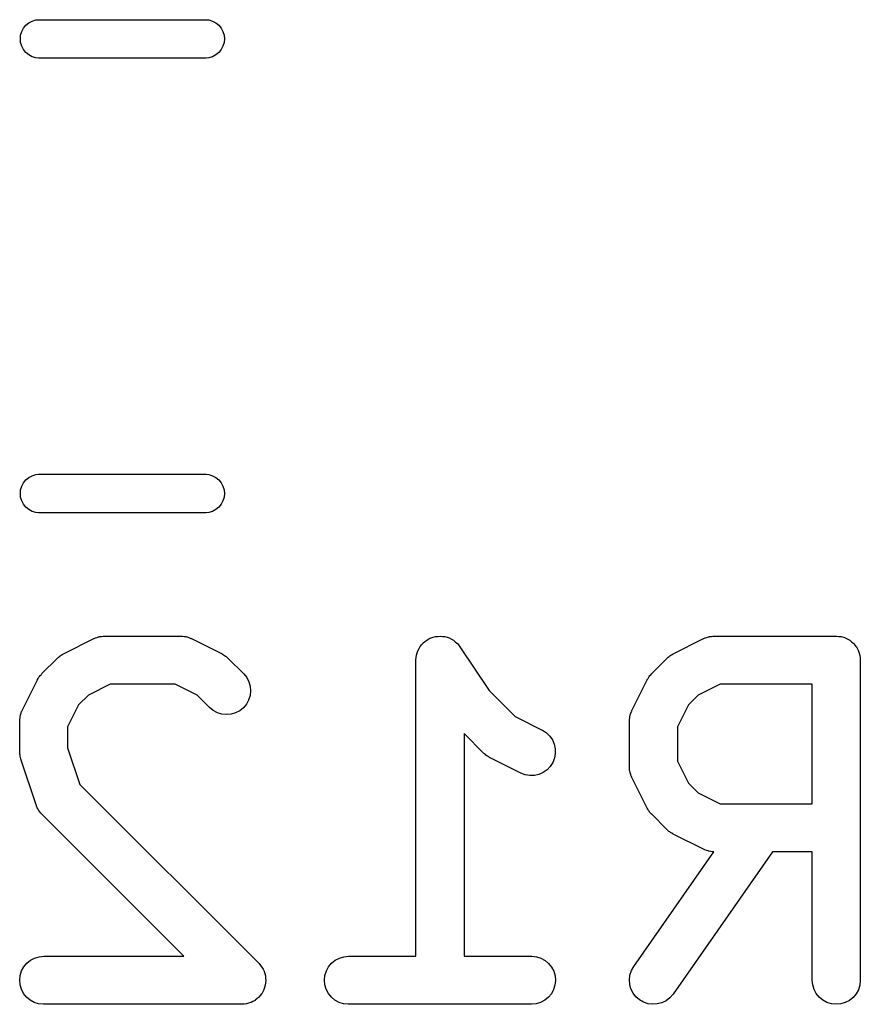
# Model space of a CAD drawing. Extents: x 0.77 to 5.19, y -2.29 to -0.61.
# Tile 25 of 41: x 2.34 to 2.44, y -0.84 to -0.72. Entities that reach past the tile are written whole.
import ezdxf

# ---------------------------------------------------------------- set-up
doc = ezdxf.new("R2010")
doc.units = 0
doc.header["$MEASUREMENT"] = 0
doc.layers.add('BLACK', color=7, linetype='CONTINUOUS')

msp = doc.modelspace()

# ---------------------------------------------------------------- linework, layer by layer
at = {"layer": 'BLACK', "linetype": 'CONTINUOUS'}
for p, q in [((2.33785, -0.720729), (2.33814, -0.720369)), ((2.33814, -0.720369), (2.3385, -0.720074)), ((2.3385, -0.720074), (2.33891, -0.719854)), ((2.33891, -0.719854), (2.33936, -0.719719)), ((2.33936, -0.719719), (2.3397, -0.719685)), ((2.3397, -0.719685), (2.3603, -0.719685)), ((2.3603, -0.719685), (2.36064, -0.719719)), ((2.36064, -0.719719), (2.36109, -0.719854)), ((2.36109, -0.719854), (2.3615, -0.720074)), ((2.3615, -0.720074), (2.36186, -0.720369)), ((2.36186, -0.720369), (2.36215, -0.720729)), ((2.33745, -0.722047), (2.33749, -0.721584)), ((2.33749, -0.721584), (2.33763, -0.721139)), ((2.33763, -0.721139), (2.33785, -0.720729)), ((2.36215, -0.720729), (2.36237, -0.721139)), ((2.36237, -0.721139), (2.36251, -0.721584)), ((2.36251, -0.721584), (2.36255, -0.722047)), ((2.33749, -0.72251), (2.33745, -0.722047)), ((2.33763, -0.722956), (2.33749, -0.72251)), ((2.36251, -0.72251), (2.36237, -0.722956)), ((2.36255, -0.722047), (2.36251, -0.72251)), ((2.33785, -0.723366), (2.33763, -0.722956)), ((2.33814, -0.723726), (2.33785, -0.723366)), ((2.3385, -0.724021), (2.33814, -0.723726)), ((2.33891, -0.72424), (2.3385, -0.724021)), ((2.3615, -0.724021), (2.36109, -0.72424)), ((2.36186, -0.723726), (2.3615, -0.724021)), ((2.36215, -0.723366), (2.36186, -0.723726)), ((2.36237, -0.722956), (2.36215, -0.723366)), ((2.33936, -0.724375), (2.33891, -0.72424)), ((2.3397, -0.724409), (2.33936, -0.724375)), ((2.3603, -0.724409), (2.3397, -0.724409)), ((2.36064, -0.724375), (2.3603, -0.724409)), ((2.36109, -0.72424), (2.36064, -0.724375)), ((2.33814, -0.776274), (2.3385, -0.775979)), ((2.3385, -0.775979), (2.33891, -0.77576)), ((2.33891, -0.77576), (2.33936, -0.775625)), ((2.33936, -0.775625), (2.3397, -0.775591)), ((2.3397, -0.775591), (2.3603, -0.775591)), ((2.3603, -0.775591), (2.36064, -0.775625)), ((2.36064, -0.775625), (2.36109, -0.77576)), ((2.36109, -0.77576), (2.3615, -0.775979)), ((2.3615, -0.775979), (2.36186, -0.776274)), ((2.33749, -0.77749), (2.33763, -0.777044)), ((2.33763, -0.777044), (2.33785, -0.776634)), ((2.33785, -0.776634), (2.33814, -0.776274)), ((2.36186, -0.776274), (2.36215, -0.776634)), ((2.36215, -0.776634), (2.36237, -0.777044)), ((2.36237, -0.777044), (2.36251, -0.77749)), ((2.33745, -0.777953), (2.33749, -0.77749)), ((2.33749, -0.778416), (2.33745, -0.777953)), ((2.33763, -0.778861), (2.33749, -0.778416)), ((2.36251, -0.778416), (2.36237, -0.778861)), ((2.36251, -0.77749), (2.36255, -0.777953)), ((2.36255, -0.777953), (2.36251, -0.778416)), ((2.33785, -0.779271), (2.33763, -0.778861)), ((2.33814, -0.779631), (2.33785, -0.779271)), ((2.3385, -0.779926), (2.33814, -0.779631)), ((2.36186, -0.779631), (2.3615, -0.779926)), ((2.36215, -0.779271), (2.36186, -0.779631)), ((2.36237, -0.778861), (2.36215, -0.779271)), ((2.33891, -0.780146), (2.3385, -0.779926)), ((2.33936, -0.780281), (2.33891, -0.780146)), ((2.3397, -0.780315), (2.33936, -0.780281)), ((2.3603, -0.780315), (2.3397, -0.780315)), ((2.36064, -0.780281), (2.3603, -0.780315)), ((2.36109, -0.780146), (2.36064, -0.780281)), ((2.3615, -0.779926), (2.36109, -0.780146)), ((2.34275, -0.797674), (2.3465, -0.795799)), ((2.3465, -0.795799), (2.34653, -0.795781)), ((2.34653, -0.795781), (2.34662, -0.795751)), ((2.34662, -0.795751), (2.34669, -0.79571)), ((2.34669, -0.79571), (2.34689, -0.795652)), ((2.34689, -0.795652), (2.34708, -0.795582)), ((2.34708, -0.795582), (2.34716, -0.795569)), ((2.34716, -0.795569), (2.34724, -0.795544)), ((2.34724, -0.795544), (2.34745, -0.795524)), ((2.34745, -0.795524), (2.34764, -0.795492)), ((2.34764, -0.795492), (2.34773, -0.795496)), ((2.34773, -0.795496), (2.34782, -0.795487)), ((2.34782, -0.795487), (2.35719, -0.795487)), ((2.35719, -0.795487), (2.35723, -0.795488)), ((2.35723, -0.795488), (2.35732, -0.795497)), ((2.35732, -0.795497), (2.35741, -0.795495)), ((2.35741, -0.795495), (2.35761, -0.795529)), ((2.35761, -0.795529), (2.35781, -0.795552)), ((2.35781, -0.795552), (2.35789, -0.795578)), ((2.35789, -0.795578), (2.35797, -0.795593)), ((2.35797, -0.795593), (2.35816, -0.795665)), ((2.35816, -0.795665), (2.35835, -0.795726)), ((2.35835, -0.795726), (2.35843, -0.795768)), ((2.35843, -0.795768), (2.35851, -0.795799)), ((2.35851, -0.795799), (2.36226, -0.797674)), ((2.38663, -0.796772), (2.38681, -0.796553)), ((2.38681, -0.796553), (2.38699, -0.796334)), ((2.38699, -0.796334), (2.387, -0.796332)), ((2.387, -0.796331), (2.38722, -0.796155)), ((2.387, -0.796332), (2.387, -0.796331)), ((2.38722, -0.796155), (2.38744, -0.795972)), ((2.38744, -0.795971), (2.38745, -0.795969)), ((2.38744, -0.795972), (2.38744, -0.795971)), ((2.38745, -0.795969), (2.38769, -0.795839)), ((2.38769, -0.795839), (2.38795, -0.795704)), ((2.38795, -0.795703), (2.38796, -0.795702)), ((2.38795, -0.795704), (2.38795, -0.795703)), ((2.38796, -0.795702), (2.38823, -0.795622)), ((2.38823, -0.795622), (2.3885, -0.795541)), ((2.3885, -0.795541), (2.38851, -0.79554)), ((2.38851, -0.79554), (2.38879, -0.795514)), ((2.38851, -0.79554), (2.38851, -0.79554)), ((2.38879, -0.795514), (2.38908, -0.795487)), ((2.38908, -0.795488), (2.38908, -0.795487)), ((2.38908, -0.795487), (2.38936, -0.795517)), ((2.38908, -0.795487), (2.38908, -0.795488)), ((2.38936, -0.795517), (2.38965, -0.795547)), ((2.38965, -0.795547), (2.38965, -0.795547)), ((2.38965, -0.795547), (2.38966, -0.795548)), ((2.38966, -0.795548), (2.38993, -0.795634)), ((2.38993, -0.795634), (2.3902, -0.795716)), ((2.3902, -0.795716), (2.3902, -0.795717)), ((2.3902, -0.795717), (2.39021, -0.795718)), ((2.39021, -0.795718), (2.39046, -0.795856)), ((2.39046, -0.795856), (2.39071, -0.79599)), ((2.39071, -0.79599), (2.39071, -0.795991)), ((2.39071, -0.795991), (2.39071, -0.795992)), ((2.39071, -0.795992), (2.39093, -0.796172)), ((2.39093, -0.796172), (2.39115, -0.796356)), ((2.39115, -0.796356), (2.39116, -0.796358)), ((2.39116, -0.796358), (2.39116, -0.79636)), ((2.39116, -0.79636), (2.39133, -0.796576)), ((2.39133, -0.796576), (2.39152, -0.796802)), ((2.41774, -0.797674), (2.42149, -0.795799)), ((2.42149, -0.795799), (2.42152, -0.795781)), ((2.42152, -0.795781), (2.42161, -0.795751)), ((2.42161, -0.795751), (2.42168, -0.79571)), ((2.42168, -0.79571), (2.42188, -0.795652)), ((2.42188, -0.795652), (2.42207, -0.795582)), ((2.42207, -0.795582), (2.42215, -0.795569)), ((2.42215, -0.795569), (2.42223, -0.795544)), ((2.42223, -0.795544), (2.42244, -0.795524)), ((2.42244, -0.795524), (2.42264, -0.795492)), ((2.42264, -0.795492), (2.42272, -0.795496)), ((2.42272, -0.795496), (2.42281, -0.795487)), ((2.42281, -0.795487), (2.43781, -0.795487)), ((2.43781, -0.795487), (2.43783, -0.795488)), ((2.43783, -0.795488), (2.43783, -0.795487)), ((2.43783, -0.795487), (2.43783, -0.795488)), ((2.43783, -0.795488), (2.43785, -0.795488)), ((2.43785, -0.795488), (2.43813, -0.795519)), ((2.43813, -0.795519), (2.4384, -0.795548)), ((2.4384, -0.795548), (2.43841, -0.795551)), ((2.43841, -0.795551), (2.43842, -0.795552)), ((2.43842, -0.795552), (2.43868, -0.795636)), ((2.43868, -0.795636), (2.43895, -0.795718)), ((2.43895, -0.795718), (2.43896, -0.795723)), ((2.43896, -0.795723), (2.43897, -0.795726)), ((2.43897, -0.795726), (2.43921, -0.795861)), ((2.43921, -0.795861), (2.43946, -0.795992)), ((2.43946, -0.795992), (2.43947, -0.795999)), ((2.43947, -0.795999), (2.43947, -0.796004)), ((2.43947, -0.796004), (2.43969, -0.796183)), ((2.43969, -0.796183), (2.4399, -0.79636)), ((2.4399, -0.79636), (2.43991, -0.796368)), ((2.43991, -0.796368), (2.43992, -0.796374)), ((2.43992, -0.796374), (2.44009, -0.796589)), ((2.44009, -0.796589), (2.44027, -0.796806)), ((2.34236, -0.797915), (2.34246, -0.797839)), ((2.34246, -0.797839), (2.34261, -0.797762)), ((2.34261, -0.797762), (2.34275, -0.797674)), ((2.36226, -0.797674), (2.3623, -0.797693)), ((2.3623, -0.797693), (2.36244, -0.797783)), ((2.36244, -0.797783), (2.36258, -0.797861)), ((2.36258, -0.797861), (2.36268, -0.797939)), ((2.38614, -0.798117), (2.38617, -0.797831)), ((2.38617, -0.797826), (2.38626, -0.797544)), ((2.38617, -0.797829), (2.38617, -0.797826)), ((2.38617, -0.797831), (2.38617, -0.797829)), ((2.38626, -0.797544), (2.38635, -0.797281)), ((2.38635, -0.797277), (2.38649, -0.797017)), ((2.38635, -0.797279), (2.38635, -0.797277)), ((2.38635, -0.797281), (2.38635, -0.797279)), ((2.38649, -0.797017), (2.38662, -0.796776)), ((2.38662, -0.796776), (2.38663, -0.796774)), ((2.38663, -0.796774), (2.38663, -0.796772)), ((2.39152, -0.796802), (2.39511, -0.802183)), ((2.41735, -0.797915), (2.41745, -0.797839)), ((2.41745, -0.797839), (2.4176, -0.797762)), ((2.4176, -0.797762), (2.41774, -0.797674)), ((2.44027, -0.796806), (2.44027, -0.796815)), ((2.44027, -0.796815), (2.44028, -0.796823)), ((2.44028, -0.796823), (2.44041, -0.797069)), ((2.44041, -0.797069), (2.44054, -0.797315)), ((2.44054, -0.797315), (2.44054, -0.797325)), ((2.44054, -0.797325), (2.44054, -0.797334)), ((2.44054, -0.797334), (2.44062, -0.797601)), ((2.44062, -0.797601), (2.4407, -0.797867)), ((2.4407, -0.797867), (2.4407, -0.797877)), ((2.4407, -0.797877), (2.44071, -0.797887)), ((2.44071, -0.797887), (2.44073, -0.798162)), ((2.34011, -0.800102), (2.34198, -0.798227)), ((2.34198, -0.798227), (2.34201, -0.798198)), ((2.34201, -0.798198), (2.34214, -0.798095)), ((2.34214, -0.798095), (2.34226, -0.797981)), ((2.34226, -0.797981), (2.34236, -0.797915)), ((2.36268, -0.797939), (2.36278, -0.798006)), ((2.36278, -0.798006), (2.3629, -0.798122)), ((2.3629, -0.798122), (2.36303, -0.798227)), ((2.36303, -0.798227), (2.3649, -0.800102)), ((2.38611, -0.798399), (2.38614, -0.798117)), ((2.38611, -0.798403), (2.38611, -0.798399)), ((2.38611, -0.798404), (2.38611, -0.798403)), ((2.38611, -0.79844), (2.38611, -0.798404)), ((2.38611, -0.798404), (2.38611, -0.798404)), ((2.38611, -0.834857), (2.38611, -0.79844)), ((2.4151, -0.800102), (2.41697, -0.798227)), ((2.41697, -0.798227), (2.417, -0.798198)), ((2.417, -0.798198), (2.41713, -0.798095)), ((2.41713, -0.798095), (2.41725, -0.797981)), ((2.41725, -0.797981), (2.41735, -0.797915)), ((2.44073, -0.798162), (2.44076, -0.79844)), ((2.44076, -0.79844), (2.44076, -0.83781)), ((2.33988, -0.800349), (2.34, -0.80023)), ((2.34, -0.80023), (2.34011, -0.800102)), ((2.3649, -0.800102), (2.36493, -0.800131)), ((2.36493, -0.800131), (2.36529, -0.800582)), ((2.41488, -0.800349), (2.41499, -0.80023)), ((2.41499, -0.80023), (2.4151, -0.800102)), ((2.33768, -0.804619), (2.33955, -0.800869)), ((2.33955, -0.800869), (2.33957, -0.800832)), ((2.33957, -0.800832), (2.33966, -0.800693)), ((2.33966, -0.800693), (2.33974, -0.800547)), ((2.33974, -0.800547), (2.33982, -0.800452)), ((2.33982, -0.800452), (2.33988, -0.800349)), ((2.34851, -0.801393), (2.34582, -0.802742)), ((2.35649, -0.801393), (2.34851, -0.801393)), ((2.35919, -0.802742), (2.35649, -0.801393)), ((2.36529, -0.800582), (2.36556, -0.801093)), ((2.36556, -0.801093), (2.36572, -0.801647)), ((2.41267, -0.804619), (2.41454, -0.800869)), ((2.41454, -0.800869), (2.41456, -0.800832)), ((2.41456, -0.800832), (2.41465, -0.800693)), ((2.41465, -0.800693), (2.41473, -0.800547)), ((2.41473, -0.800547), (2.41481, -0.800452)), ((2.41481, -0.800452), (2.41488, -0.800349)), ((2.42351, -0.801393), (2.42081, -0.802742)), ((2.43485, -0.801393), (2.42351, -0.801393)), ((2.43485, -0.81611), (2.43485, -0.801393)), ((2.34582, -0.802742), (2.34462, -0.803939)), ((2.36073, -0.804278), (2.35919, -0.802742)), ((2.36577, -0.802221), (2.36571, -0.802794)), ((2.36572, -0.801647), (2.36577, -0.802221)), ((2.39511, -0.802183), (2.39831, -0.805387)), ((2.42081, -0.802742), (2.41961, -0.803939)), ((2.34462, -0.803939), (2.34327, -0.806636)), ((2.36526, -0.803849), (2.36489, -0.804292)), ((2.36553, -0.803343), (2.36526, -0.803849)), ((2.36571, -0.802794), (2.36553, -0.803343)), ((2.41961, -0.803939), (2.41826, -0.806636)), ((2.33746, -0.805243), (2.33747, -0.805157)), ((2.33747, -0.805157), (2.33754, -0.804968)), ((2.33754, -0.804968), (2.3376, -0.804776)), ((2.3376, -0.804776), (2.33765, -0.8047)), ((2.33765, -0.8047), (2.33768, -0.804619)), ((2.36117, -0.804643), (2.36073, -0.804278)), ((2.36168, -0.804916), (2.36117, -0.804643)), ((2.36223, -0.805084), (2.36168, -0.804916)), ((2.36281, -0.805142), (2.36223, -0.805084)), ((2.36338, -0.805088), (2.36281, -0.805142)), ((2.36393, -0.804924), (2.36338, -0.805088)), ((2.36444, -0.804655), (2.36393, -0.804924)), ((2.36489, -0.804292), (2.36444, -0.804655)), ((2.41245, -0.805243), (2.41246, -0.805157)), ((2.41246, -0.805157), (2.41253, -0.804968)), ((2.41253, -0.804968), (2.4126, -0.804776)), ((2.4126, -0.804776), (2.41264, -0.8047)), ((2.41264, -0.8047), (2.41267, -0.804619)), ((2.33737, -0.805725), (2.33741, -0.805526)), ((2.33738, -0.805812), (2.33737, -0.805725)), ((2.33737, -0.805898), (2.33738, -0.805812)), ((2.33737, -0.805939), (2.33737, -0.805898)), ((2.33737, -0.809689), (2.33737, -0.805939)), ((2.33741, -0.805526), (2.33743, -0.805325)), ((2.33743, -0.805325), (2.33746, -0.805243)), ((2.39831, -0.805387), (2.40163, -0.807048)), ((2.41236, -0.805725), (2.4124, -0.805526)), ((2.41237, -0.805812), (2.41236, -0.805725)), ((2.41236, -0.805898), (2.41237, -0.805812)), ((2.41236, -0.805939), (2.41236, -0.805898)), ((2.41236, -0.811564), (2.41236, -0.805939)), ((2.4124, -0.805526), (2.41242, -0.805325)), ((2.41242, -0.805325), (2.41245, -0.805243)), ((2.34327, -0.806636), (2.34327, -0.80921)), ((2.39447, -0.809902), (2.39202, -0.807444)), ((2.39202, -0.807444), (2.39202, -0.834857)), ((2.40163, -0.807048), (2.40167, -0.807066)), ((2.40167, -0.807066), (2.40215, -0.80738)), ((2.40215, -0.80738), (2.40257, -0.807782)), ((2.41826, -0.806636), (2.41826, -0.810866)), ((2.40257, -0.807782), (2.40289, -0.808256)), ((2.40289, -0.808256), (2.40312, -0.808784)), ((2.40312, -0.808784), (2.40324, -0.809348)), ((2.33738, -0.809854), (2.33737, -0.809689)), ((2.33738, -0.81002), (2.33738, -0.809854)), ((2.34327, -0.80921), (2.34477, -0.813718)), ((2.3946, -0.810007), (2.39447, -0.809902)), ((2.39472, -0.810123), (2.3946, -0.810007)), ((2.40325, -0.809924), (2.40315, -0.810491)), ((2.40324, -0.809348), (2.40325, -0.809924)), ((2.33741, -0.81014), (2.33738, -0.81002)), ((2.33742, -0.810262), (2.33741, -0.81014)), ((2.33747, -0.810421), (2.33742, -0.810262)), ((2.3375, -0.810583), (2.33747, -0.810421)), ((2.33752, -0.810623), (2.3375, -0.810583)), ((2.33939, -0.816247), (2.33752, -0.810623)), ((2.39482, -0.81019), (2.39472, -0.810123)), ((2.39492, -0.810268), (2.39482, -0.81019)), ((2.39507, -0.810346), (2.39492, -0.810268)), ((2.3952, -0.810436), (2.39507, -0.810346)), ((2.39524, -0.810455), (2.3952, -0.810436)), ((2.39899, -0.81233), (2.39524, -0.810455)), ((2.40294, -0.811028), (2.40263, -0.811513)), ((2.40315, -0.810491), (2.40294, -0.811028)), ((2.41826, -0.810866), (2.41961, -0.813564)), ((2.39953, -0.812536), (2.39899, -0.81233)), ((2.40176, -0.81226), (2.40124, -0.812493)), ((2.40223, -0.81193), (2.40176, -0.81226)), ((2.40263, -0.811513), (2.40223, -0.81193)), ((2.41237, -0.81165), (2.41236, -0.811564)), ((2.41236, -0.811737), (2.41237, -0.81165)), ((2.41239, -0.811936), (2.41236, -0.811737)), ((2.41241, -0.812137), (2.41239, -0.811936)), ((2.41244, -0.812221), (2.41241, -0.812137)), ((2.41245, -0.812306), (2.41244, -0.812221)), ((2.41252, -0.812495), (2.41245, -0.812306)), ((2.4001, -0.812634), (2.39953, -0.812536)), ((2.40067, -0.812619), (2.4001, -0.812634)), ((2.40124, -0.812493), (2.40067, -0.812619)), ((2.41258, -0.812689), (2.41252, -0.812495)), ((2.41262, -0.812765), (2.41258, -0.812689)), ((2.41265, -0.812847), (2.41262, -0.812765)), ((2.41267, -0.812884), (2.41265, -0.812847)), ((2.41454, -0.816634), (2.41267, -0.812884)), ((2.41961, -0.813564), (2.42081, -0.814761)), ((2.34477, -0.813718), (2.36678, -0.835722)), ((2.42081, -0.814761), (2.42351, -0.81611)), ((2.33943, -0.816326), (2.33939, -0.816247)), ((2.33945, -0.81641), (2.33943, -0.816326)), ((2.33954, -0.816589), (2.33945, -0.81641)), ((2.33963, -0.816773), (2.33954, -0.816589)), ((2.33968, -0.816844), (2.33963, -0.816773)), ((2.33972, -0.816921), (2.33968, -0.816844)), ((2.33984, -0.817079), (2.33972, -0.816921)), ((2.33996, -0.817244), (2.33984, -0.817079)), ((2.34002, -0.817304), (2.33996, -0.817244)), ((2.41463, -0.816774), (2.41454, -0.816634)), ((2.41471, -0.816921), (2.41463, -0.816774)), ((2.41478, -0.817017), (2.41471, -0.816921)), ((2.41485, -0.817121), (2.41478, -0.817017)), ((2.41496, -0.817242), (2.41485, -0.817121)), ((2.41507, -0.817372), (2.41496, -0.817242)), ((2.42351, -0.81611), (2.43485, -0.81611)), ((2.34008, -0.817372), (2.34002, -0.817304)), ((2.34011, -0.817401), (2.34008, -0.817372)), ((2.35756, -0.834857), (2.34011, -0.817401)), ((2.4151, -0.817401), (2.41507, -0.817372)), ((2.41697, -0.819276), (2.4151, -0.817401)), ((2.4171, -0.819381), (2.41697, -0.819276)), ((2.41722, -0.819497), (2.4171, -0.819381)), ((2.41732, -0.819564), (2.41722, -0.819497)), ((2.41742, -0.819642), (2.41732, -0.819564)), ((2.41756, -0.81972), (2.41742, -0.819642)), ((2.4177, -0.81981), (2.41756, -0.81972)), ((2.41774, -0.819829), (2.4177, -0.81981)), ((2.42149, -0.821704), (2.41774, -0.819829)), ((2.41289, -0.836117), (2.42276, -0.822014)), ((2.42997, -0.822015), (2.41773, -0.839504)), ((2.42157, -0.821735), (2.42149, -0.821704)), ((2.42165, -0.821777), (2.42157, -0.821735)), ((2.42184, -0.821837), (2.42165, -0.821777)), ((2.42203, -0.82191), (2.42184, -0.821837)), ((2.42211, -0.821925), (2.42203, -0.82191)), ((2.42219, -0.821951), (2.42211, -0.821925)), ((2.42239, -0.821973), (2.42219, -0.821951)), ((2.42259, -0.822008), (2.42239, -0.821973)), ((2.42268, -0.822005), (2.42259, -0.822008)), ((2.42276, -0.822014), (2.42268, -0.822005)), ((2.43485, -0.822015), (2.42997, -0.822015)), ((2.43485, -0.83781), (2.43485, -0.822015)), ((2.33824, -0.835715), (2.33868, -0.835351)), ((2.33868, -0.835351), (2.33919, -0.83508)), ((2.33919, -0.83508), (2.33975, -0.834914)), ((2.33975, -0.834914), (2.34032, -0.834857)), ((2.34032, -0.834857), (2.35756, -0.834857)), ((2.37573, -0.835715), (2.37618, -0.835351)), ((2.37618, -0.835351), (2.37669, -0.83508)), ((2.37669, -0.83508), (2.37724, -0.834914)), ((2.37724, -0.834914), (2.37781, -0.834857)), ((2.37781, -0.834857), (2.38611, -0.834857)), ((2.39202, -0.834857), (2.40031, -0.834857)), ((2.40031, -0.834857), (2.40035, -0.834858)), ((2.40035, -0.834858), (2.40093, -0.834922)), ((2.40093, -0.834922), (2.40147, -0.835096)), ((2.40147, -0.835096), (2.40198, -0.835374)), ((2.40198, -0.835374), (2.40242, -0.835744)), ((2.3376, -0.836666), (2.33787, -0.836159)), ((2.33787, -0.836159), (2.33824, -0.835715)), ((2.36678, -0.835722), (2.3668, -0.835744)), ((2.3668, -0.835744), (2.3668, -0.835744)), ((2.3668, -0.835744), (2.3668, -0.835745)), ((2.3668, -0.835745), (2.36681, -0.835752)), ((2.36681, -0.835752), (2.36699, -0.835975)), ((2.36699, -0.835975), (2.36716, -0.836193)), ((2.36716, -0.836193), (2.36716, -0.836198)), ((2.36716, -0.836198), (2.36717, -0.836202)), ((2.36717, -0.836202), (2.3673, -0.836451)), ((2.3673, -0.836451), (2.36743, -0.836704)), ((2.37509, -0.836666), (2.37537, -0.836159)), ((2.37537, -0.836159), (2.37573, -0.835715)), ((2.40242, -0.835744), (2.40278, -0.836193)), ((2.40278, -0.836193), (2.40305, -0.836704)), ((2.41243, -0.837166), (2.41261, -0.836619)), ((2.41261, -0.836619), (2.41289, -0.836117)), ((2.33737, -0.83779), (2.33743, -0.837216)), ((2.33742, -0.838364), (2.33737, -0.83779)), ((2.33743, -0.837216), (2.3376, -0.836666)), ((2.36743, -0.836704), (2.36743, -0.836709)), ((2.36743, -0.836709), (2.36743, -0.836714)), ((2.36743, -0.836714), (2.36751, -0.836984)), ((2.36751, -0.836984), (2.36759, -0.837257)), ((2.36759, -0.837257), (2.36759, -0.837262)), ((2.36759, -0.837262), (2.36759, -0.837267)), ((2.36759, -0.837267), (2.36762, -0.837553)), ((2.36764, -0.837841), (2.36761, -0.838119)), ((2.36762, -0.837553), (2.36764, -0.837831)), ((2.36764, -0.837831), (2.36764, -0.837836)), ((2.36764, -0.837836), (2.36764, -0.837841)), ((2.37486, -0.83779), (2.37492, -0.837216)), ((2.37491, -0.838364), (2.37486, -0.83779)), ((2.37492, -0.837216), (2.37509, -0.836666)), ((2.40305, -0.836704), (2.40321, -0.837257)), ((2.40326, -0.837831), (2.4032, -0.838404)), ((2.40321, -0.837257), (2.40326, -0.837831)), ((2.41236, -0.837739), (2.41243, -0.837166)), ((2.4124, -0.838313), (2.41236, -0.837739)), ((2.43491, -0.838384), (2.43485, -0.83781)), ((2.44076, -0.837851), (2.44069, -0.838424)), ((2.44076, -0.83781), (2.44076, -0.837851)), ((2.33758, -0.838916), (2.33742, -0.838364)), ((2.33785, -0.839427), (2.33758, -0.838916)), ((2.36741, -0.838964), (2.36727, -0.839211)), ((2.3675, -0.838677), (2.36741, -0.838954)), ((2.36741, -0.838954), (2.36741, -0.838959)), ((2.36741, -0.838959), (2.36741, -0.838964)), ((2.36758, -0.838414), (2.3675, -0.838677)), ((2.36761, -0.838119), (2.36758, -0.838404)), ((2.36758, -0.838404), (2.36758, -0.838409)), ((2.36758, -0.838409), (2.36758, -0.838414)), ((2.37508, -0.838916), (2.37491, -0.838364)), ((2.37534, -0.839427), (2.37508, -0.838916)), ((2.40303, -0.838954), (2.40276, -0.839461)), ((2.4032, -0.838404), (2.40303, -0.838954)), ((2.41255, -0.838869), (2.4124, -0.838313)), ((2.41281, -0.839384), (2.41255, -0.838869)), ((2.43508, -0.838935), (2.43491, -0.838384)), ((2.43535, -0.839444), (2.43508, -0.838935)), ((2.44052, -0.838973), (2.44024, -0.839478)), ((2.44069, -0.838424), (2.44052, -0.838973)), ((2.33821, -0.839876), (2.33785, -0.839427)), ((2.33865, -0.840247), (2.33821, -0.839876)), ((2.33916, -0.840524), (2.33865, -0.840247)), ((2.36632, -0.840275), (2.36606, -0.840408)), ((2.36655, -0.840088), (2.36632, -0.84027)), ((2.36632, -0.84027), (2.36632, -0.840272)), ((2.36632, -0.840272), (2.36632, -0.840275)), ((2.36676, -0.839913), (2.36655, -0.840088)), ((2.36677, -0.839909), (2.36676, -0.839913)), ((2.36695, -0.839684), (2.36677, -0.839905)), ((2.36677, -0.839905), (2.36677, -0.839909)), ((2.36713, -0.83947), (2.36695, -0.839684)), ((2.36714, -0.839465), (2.36713, -0.83947)), ((2.36727, -0.839211), (2.36714, -0.839461)), ((2.36714, -0.839461), (2.36714, -0.839465)), ((2.3757, -0.839876), (2.37534, -0.839427)), ((2.37615, -0.840247), (2.3757, -0.839876)), ((2.37665, -0.840524), (2.37615, -0.840247)), ((2.40195, -0.84027), (2.40144, -0.84054)), ((2.40239, -0.839905), (2.40195, -0.84027)), ((2.40276, -0.839461), (2.40239, -0.839905)), ((2.41316, -0.839839), (2.41281, -0.839384)), ((2.4136, -0.840217), (2.41316, -0.839839)), ((2.4141, -0.840504), (2.4136, -0.840217)), ((2.41732, -0.839969), (2.41687, -0.84032)), ((2.4177, -0.839537), (2.41732, -0.839969)), ((2.41773, -0.839504), (2.4177, -0.839537)), ((2.43571, -0.839891), (2.43535, -0.839444)), ((2.43616, -0.840258), (2.43571, -0.839891)), ((2.43666, -0.840532), (2.43616, -0.840258)), ((2.43942, -0.840281), (2.43891, -0.840548)), ((2.43987, -0.83992), (2.43942, -0.840281)), ((2.44024, -0.839478), (2.43987, -0.83992)), ((2.3397, -0.840698), (2.33916, -0.840524)), ((2.34028, -0.840763), (2.3397, -0.840698)), ((2.34032, -0.840763), (2.34028, -0.840763)), ((2.36469, -0.840763), (2.34032, -0.840763)), ((2.36497, -0.840735), (2.36469, -0.840763)), ((2.36525, -0.840709), (2.36497, -0.840735)), ((2.36526, -0.840707), (2.36525, -0.840709)), ((2.36553, -0.840625), (2.36526, -0.840707)), ((2.36526, -0.840707), (2.36526, -0.840707)), ((2.36581, -0.840544), (2.36553, -0.840625)), ((2.36582, -0.84054), (2.36581, -0.840542)), ((2.36581, -0.840542), (2.36581, -0.840544)), ((2.36606, -0.840408), (2.36582, -0.84054)), ((2.3772, -0.840698), (2.37665, -0.840524)), ((2.37777, -0.840763), (2.3772, -0.840698)), ((2.37781, -0.840763), (2.37777, -0.840763)), ((2.40031, -0.840763), (2.37781, -0.840763)), ((2.40088, -0.840707), (2.40031, -0.840763)), ((2.40144, -0.84054), (2.40088, -0.840707)), ((2.41465, -0.840687), (2.4141, -0.840504)), ((2.41522, -0.840762), (2.41465, -0.840687)), ((2.41579, -0.840723), (2.41522, -0.840762)), ((2.41635, -0.840574), (2.41579, -0.840723)), ((2.41687, -0.84032), (2.41635, -0.840574)), ((2.43721, -0.840703), (2.43666, -0.840532)), ((2.43779, -0.840763), (2.43721, -0.840703)), ((2.43836, -0.840711), (2.43779, -0.840763)), ((2.43891, -0.840548), (2.43836, -0.840711))]:
    msp.add_line(p, q, dxfattribs=at)

doc.saveas('drawing.dxf')
